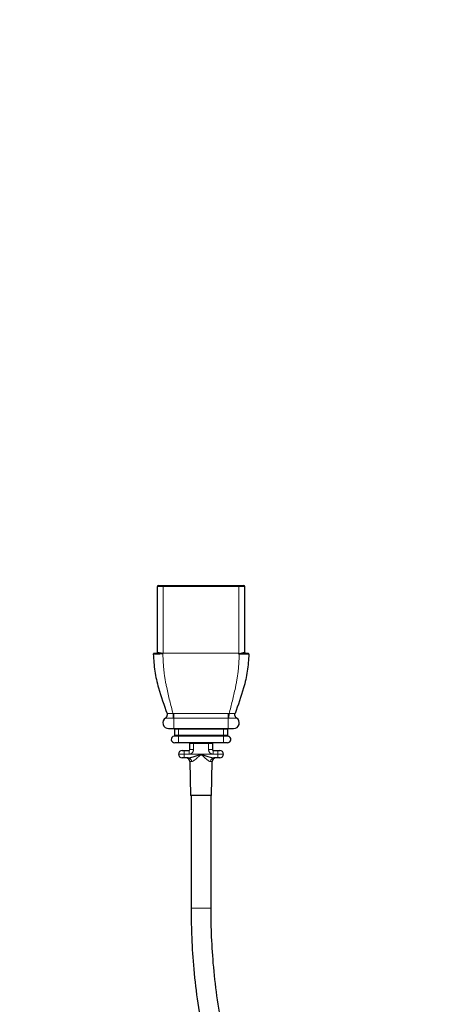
# Model space of a CAD drawing. Header units: millimetres. Extents: x 75 to 4122, y 120 to 5820.
# Tile 4 of 49: x 1124 to 1235, y 2189 to 2450. Entities that reach past the tile are written whole.
import ezdxf

# ---------------------------------------------------------------- set-up
doc = ezdxf.new("R2010")
doc.units = ezdxf.units.MM
doc.header["$LTSCALE"] = 20
doc.linetypes.add('PHANTOM', pattern=[12.7, 6.35, -1.27, 1.27, -1.27, 1.27, -1.27])
doc.layers.add('DISEGNO', color=7, linetype='Continuous')
doc.styles.add('SLDTEXTSTYLE0', font='ASTEP-SANS-REGULAR.TTF')
doc.dimstyles.new('SLDDIMSTYLE0', dxfattribs={"dimtxt": 55.654222, "dimasz": 40, "dimexe": 0, "dimexo": 0.0625, "dimgap": 13.913556, "dimtad": 0, "dimrnd": 1e-09, "dimzin": 12, "dimdsep": 46, "dimtxsty": 'SLDTEXTSTYLE0', "dimsah": 1, "dimcen": 0.09, "dimadec": 0, "dimazin": 3, "dimtfac": 1, "dimtofl": 0, "dimtmove": 0, "dimatfit": 3, "dimfxl": 0, "dimfrac": 2, "dimtolj": 1, "dimtzin": 12, "dimarcsym": 0})

# ---------------------------------------------------------------- blocks, each defined once
blk = doc.blocks.new('_D_1')
at = {"layer": 'DISEGNO'}
for p, q in [((1202.94, 4988.49), (819.03, 4988.49)), ((839.03, 4988.49), (839.03, 3810.95)), ((839.03, 2022.49), (839.03, 3200.02)), ((1202.94, 2022.49), (819.03, 2022.49))]:
    blk.add_line(p, q, dxfattribs=at)
for points in [[(839.03, 4988.49), (831.53, 4948.49), (846.53, 4948.49)], [(839.03, 2022.49), (846.53, 2062.49), (831.53, 2062.49)]]:
    blk.add_solid(points, dxfattribs=at)
at = {"layer": 'DISEGNO', "attachment_point": 1, "rotation": 90, "style": 'SLDTEXTSTYLE0'}
for s, insert, char_height in [('2950', (819.95, 3671.64), 42.333), ('MIN. 2320 / MAX. ', (819.95, 3200.02), 42.3333)]:
    blk.add_mtext(s, dxfattribs=dict(at, insert=insert, char_height=char_height))

msp = doc.modelspace()

# ---------------------------------------------------------------- linework, layer by layer
at = {"color": 7, "linetype": 'Continuous', "lineweight": 25}
for p, q in [((1160.263, 2282.179), (1160.263, 2299.779)), ((1160.463, 2299.979), (1161.838, 2299.979)), ((1161.838, 2299.979), (1181.904, 2299.979)), ((1181.904, 2299.979), (1183.279, 2299.979)), ((1183.479, 2282.179), (1183.479, 2299.779)), ((1162.413, 2264.754), (1162.412, 2264.753)), ((1163.204, 2261.978), (1164.671, 2261.978)), ((1164.671, 2261.978), (1179.071, 2261.978)), ((1164.871, 2260.161), (1164.871, 2261.779)), ((1178.871, 2261.779), (1178.871, 2260.161)), ((1179.071, 2261.978), (1180.539, 2261.978)), ((1165.871, 2258.151), (1164.871, 2258.151)), ((1169.871, 2258.151), (1165.871, 2258.151)), ((1168.871, 2256.351), (1168.871, 2257.951)), ((1173.871, 2258.151), (1169.871, 2258.151)), ((1177.871, 2258.151), (1173.871, 2258.151)), ((1174.871, 2257.951), (1174.871, 2256.351)), ((1178.871, 2258.151), (1177.871, 2258.151)), ((1166.871, 2256.151), (1167.371, 2256.151)), ((1167.371, 2256.151), (1168.671, 2256.151)), ((1175.071, 2256.151), (1176.371, 2256.151)), ((1176.371, 2256.151), (1176.871, 2256.151)), ((1167.371, 2254.151), (1166.871, 2254.151)), ((1168.457, 2254.151), (1167.371, 2254.151)), ((1168.914, 2253.168), (1169.071, 2244.151)), ((1174.671, 2244.151), (1174.829, 2253.168)), ((1176.371, 2254.151), (1175.286, 2254.151)), ((1176.871, 2254.151), (1176.371, 2254.151)), ((1174.671, 2244.151), (1169.071, 2244.151)), ((1169.221, 2244.151), (1169.221, 2214.151)), ((1174.521, 2214.151), (1174.521, 2244.151))]:
    msp.add_line(p, q, dxfattribs=at)
at = {"color": 250, "linetype": 'PHANTOM', "lineweight": 18}
for p, q in [((1161.838, 2299.779), (1160.263, 2299.779)), ((1161.838, 2299.779), (1161.838, 2299.979)), ((1161.838, 2281.979), (1161.838, 2299.779)), ((1181.904, 2299.779), (1161.838, 2299.779)), ((1181.904, 2299.779), (1181.904, 2299.979)), ((1181.904, 2281.979), (1181.904, 2299.779)), ((1183.479, 2299.779), (1181.904, 2299.779)), ((1160.263, 2282.179), (1160.487, 2282.179)), ((1181.904, 2281.979), (1161.838, 2281.979)), ((1182.031, 2281.777), (1181.957, 2281.777)), ((1183.255, 2282.179), (1183.479, 2282.179)), ((1162.415, 2264.749), (1162.412, 2264.753)), ((1164.671, 2264.753), (1164.465, 2264.749)), ((1164.671, 2264.753), (1164.671, 2261.978)), ((1179.071, 2264.753), (1179.071, 2261.978)), ((1179.277, 2264.749), (1179.071, 2264.753)), ((1181.331, 2264.753), (1181.327, 2264.749)), ((1165.871, 2259.964), (1164.707, 2259.964)), ((1165.871, 2261.779), (1164.871, 2261.779)), ((1164.871, 2260.161), (1165.871, 2260.161)), ((1165.871, 2261.779), (1165.871, 2261.978)), ((1177.871, 2261.779), (1165.871, 2261.779)), ((1165.871, 2261.779), (1165.871, 2260.161)), ((1165.871, 2259.964), (1165.871, 2260.161)), ((1165.871, 2260.161), (1177.871, 2260.161)), ((1165.871, 2259.964), (1165.871, 2258.151)), ((1177.871, 2259.964), (1165.871, 2259.964)), ((1177.871, 2261.978), (1177.871, 2261.779)), ((1178.871, 2261.779), (1177.871, 2261.779)), ((1177.871, 2260.161), (1177.871, 2261.779)), ((1177.871, 2259.964), (1177.871, 2260.161)), ((1177.871, 2260.161), (1178.871, 2260.161)), ((1177.871, 2259.964), (1177.871, 2258.151)), ((1179.035, 2259.964), (1177.871, 2259.964)), ((1169.871, 2257.951), (1168.871, 2257.951)), ((1169.871, 2258.151), (1169.871, 2257.951)), ((1173.871, 2257.951), (1169.871, 2257.951)), ((1169.871, 2257.951), (1169.871, 2256.351)), ((1173.871, 2258.151), (1173.871, 2257.951)), ((1174.871, 2257.951), (1173.871, 2257.951)), ((1173.871, 2256.351), (1173.871, 2257.951)), ((1167.371, 2255.151), (1165.871, 2255.151)), ((1167.371, 2256.151), (1167.371, 2255.151)), ((1168.671, 2255.151), (1167.371, 2255.151)), ((1167.371, 2255.151), (1167.371, 2254.151)), ((1168.671, 2255.151), (1168.671, 2256.151)), ((1168.671, 2255.151), (1175.071, 2255.151)), ((1168.871, 2256.351), (1169.871, 2256.351)), ((1173.871, 2256.351), (1174.871, 2256.351)), ((1175.071, 2255.151), (1175.071, 2256.151)), ((1175.071, 2255.151), (1176.371, 2255.151)), ((1176.371, 2255.151), (1176.371, 2256.151)), ((1176.371, 2254.151), (1176.371, 2255.151)), ((1176.371, 2255.151), (1177.871, 2255.151)), ((1169.319, 2253.168), (1168.914, 2253.168)), ((1174.829, 2253.168), (1174.423, 2253.168)), ((1169.221, 2214.151), (1171.104, 2214.151)), ((1171.104, 2214.151), (1174.521, 2214.151))]:
    msp.add_line(p, q, dxfattribs=at)
at = {"color": 250, "linetype": 'PHANTOM', "lineweight": 18, "flags": 128}
for points in [[(1161.711, 2281.93), (1161.71, 2281.935), (1161.708, 2281.939), (1161.706, 2281.943), (1161.705, 2281.947), (1161.703, 2281.952), (1161.702, 2281.956), (1161.7, 2281.96), (1161.699, 2281.964)], [(1164.671, 2264.753), (1164.671, 2264.854), (1164.671, 2264.977), (1164.671, 2265.118), (1164.671, 2265.273), (1164.671, 2265.438), (1164.671, 2265.607), (1164.671, 2265.776), (1164.671, 2265.94)], [(1179.071, 2264.753), (1179.071, 2264.854), (1179.071, 2264.977), (1179.072, 2265.118), (1179.072, 2265.273), (1179.072, 2265.438), (1179.072, 2265.607), (1179.072, 2265.776), (1179.072, 2265.94)]]:
    msp.add_lwpolyline(points, dxfattribs=at)
at = {"color": 7, "linetype": 'Continuous', "lineweight": 25}
for centre, radius, start, end in [((1160.463, 2299.779), 0.2, 90, 180), ((1183.279, 2299.779), 0.2, 0, 90), ((1159.372, 2281.779), 0.2, 90, 180.44001), ((1160.063, 2282.179), 0.2, 270, 0), ((1183.679, 2282.179), 0.2, 180, 270), ((1184.37, 2281.779), 0.2, 359.55999, 90), ((1161.884, 2265.602), 1, 301.8545, 353.27205), ((1181.858, 2265.602), 1, 191.33835, 238.1455), ((1163.204, 2263.479), 1.5, 121.85449, 271.24128), ((1180.539, 2263.479), 1.5, 270, 58.14551), ((1164.871, 2259.065), 0.914, 100.34296, 270), ((1164.671, 2261.779), 0.2, 0, 86.59979), ((1164.671, 2260.161), 0.2, 280.34296, 0), ((1179.071, 2261.779), 0.2, 93.40021, 180), ((1179.071, 2260.161), 0.2, 180, 259.65704), ((1178.871, 2259.065), 0.914, 270, 79.65704), ((1168.671, 2257.951), 0.2, 0, 90), ((1175.071, 2257.951), 0.2, 90, 180), ((1166.871, 2255.151), 1, 90, 180), ((1166.871, 2255.151), 1, 180, 270), ((1168.671, 2256.351), 0.2, 270, 0), ((1175.071, 2256.351), 0.2, 180, 270), ((1176.871, 2255.151), 1, 0, 90), ((1176.871, 2255.151), 1, 270, 0), ((1167.914, 2253.151), 1, 1, 90), ((1175.828, 2253.151), 1, 90, 179)]:
    msp.add_arc(centre, radius, start, end, dxfattribs=at)
at = {"color": 250, "linetype": 'PHANTOM', "lineweight": 18}
for centre, radius, start, end in [((1160.3, 2282.165), 0.187, 274.70643, 4.03675), ((1161.08, 2281.793), 0.346, 153.2132, 182.70991), ((1160.587, 2282.146), 0.27, 312.95406, 354.29741), ((1159.394, 2282.294), 2.328, 351.85258, 352.68691), ((1183.442, 2282.165), 0.187, 175.96325, 265.29357), ((1161.887, 2265.597), 0.999, 301.94855, 19.72065), ((1119.508, 2263.485), 44.976, 1.61042, 3.12121), ((1224.235, 2263.485), 44.976, 176.87879, 178.38958), ((1181.856, 2265.597), 0.999, 160.27935, 238.05145), ((1168.671, 2256.351), 1.2, 270, 0), ((1175.071, 2256.351), 1.2, 180, 270), ((1168.384, 2253.217), 0.936, 356.99829, 85.57298), ((1175.358, 2253.217), 0.936, 94.42702, 183.00171)]:
    msp.add_arc(centre, radius, start, end, dxfattribs=at)
at = {"color": 7, "linetype": 'Continuous', "lineweight": 25}
for points, knots in [([(1159.172, 2281.777), (1159.262, 2280.252), (1159.443, 2277.19), (1160.739, 2271.864), (1162.031, 2268.195), (1162.827, 2265.934)], [0, 0, 0, 0, 0.2756847, 0.5535683, 1, 1, 1, 1]), ([(1159.372, 2281.979), (1159.399, 2281.979), (1159.453, 2281.979), (1159.823, 2281.979), (1160.168, 2281.979), (1160.315, 2281.979)], [0, 0, 0, 0, 0.3683921, 0.731231, 1, 1, 1, 1]), ([(1184.57, 2281.777), (1184.48, 2280.252), (1184.299, 2277.19), (1183.004, 2271.864), (1181.712, 2268.195), (1180.915, 2265.934)], [0, 0, 0, 0, 0.2756847, 0.5535683, 1, 1, 1, 1]), ([(1181.952, 2281.784), (1181.938, 2281.839), (1181.923, 2281.903), (1181.907, 2281.968), (1181.904, 2281.979)], [0, 0, 0, 0, 0.8383213, 1, 1, 1, 1]), ([(1181.952, 2281.784), (1181.953, 2281.786), (1181.955, 2281.79), (1181.99, 2281.827), (1182.204, 2281.919), (1182.558, 2282.032), (1182.975, 2282.15), (1183.162, 2282.169), (1183.255, 2282.179)], [0, 0, 0, 0, 0.00329246, 0.0073767, 0.09457588, 0.4186923, 0.71169467, 1, 1, 1, 1]), ([(1181.957, 2281.777), (1181.956, 2281.778), (1181.955, 2281.779), (1181.953, 2281.781), (1181.952, 2281.783), (1181.952, 2281.784)], [0, 0, 0, 0, 0.3354628, 0.4929097, 1, 1, 1, 1]), ([(1183.427, 2281.979), (1183.307, 2281.974), (1183.069, 2281.965), (1182.609, 2281.904), (1182.255, 2281.858), (1182.038, 2281.808), (1181.99, 2281.798), (1181.961, 2281.784), (1181.958, 2281.782), (1181.957, 2281.78), (1181.956, 2281.779), (1181.956, 2281.778), (1181.957, 2281.777), (1181.957, 2281.777)], [0, 0, 0, 0, 0.2966498, 0.5910913, 0.9090421, 0.9397705, 0.991509, 0.9948075, 0.9976462, 0.9983662, 0.9989812, 0.9996127, 1, 1, 1, 1]), ([(1183.427, 2281.979), (1183.574, 2281.979), (1183.919, 2281.979), (1184.289, 2281.979), (1184.343, 2281.979), (1184.37, 2281.979)], [0, 0, 0, 0, 0.2682596, 0.631099, 1, 1, 1, 1]), ([(1162.839, 2265.899), (1162.839, 2265.901), (1162.838, 2265.903), (1162.844, 2265.881), (1162.854, 2265.846), (1162.877, 2265.743), (1162.894, 2265.615), (1162.876, 2265.514), (1162.871, 2265.486)], [0, 0, 0, 0, 0.1594572, 0.2607063, 0.3421624, 0.4541037, 0.8540944, 1, 1, 1, 1]), ([(1180.883, 2265.406), (1180.874, 2265.446), (1180.854, 2265.54), (1180.858, 2265.675), (1180.874, 2265.787), (1180.889, 2265.85), (1180.897, 2265.877), (1180.902, 2265.894), (1180.905, 2265.905), (1180.906, 2265.906), (1180.906, 2265.907)], [0, 0, 0, 0, 0.18707398, 0.43411494, 0.61634308, 0.70125125, 0.75793474, 0.81648982, 0.90695719, 1, 1, 1, 1]), ([(1169.221, 2214.151), (1169.248, 2211.887), (1169.308, 2206.851), (1169.811, 2198.802), (1170.765, 2189.969), (1172.28, 2180.975), (1174.289, 2172.741), (1176.696, 2165.512), (1179.369, 2159.369), (1182.797, 2153.024), (1187.058, 2146.695), (1192.152, 2140.606), (1197.252, 2135.511), (1202.18, 2131.274), (1206.793, 2127.78), (1210.973, 2124.934), (1214.625, 2122.657), (1217.694, 2120.878), (1220.346, 2119.425), (1223.983, 2117.529), (1229.096, 2115.076), (1236.012, 2112.138), (1243.777, 2109.244), (1252.435, 2106.442), (1262.026, 2103.778), (1272.579, 2101.298), (1284.636, 2098.942), (1298.231, 2096.814), (1313.146, 2095.03), (1328.577, 2093.682), (1344.207, 2092.753), (1359.926, 2092.194), (1375.646, 2091.961), (1393.207, 2092.006), (1412.411, 2092.4), (1433.033, 2093.159), (1452.884, 2094.133), (1473.436, 2095.31), (1494.786, 2096.619), (1517.042, 2098.085), (1538.612, 2099.621), (1557.918, 2101.116), (1574.918, 2102.544), (1589.637, 2103.876), (1603.523, 2105.232), (1614.816, 2106.428), (1623.717, 2107.434), (1630.766, 2108.269), (1638.233, 2109.2), (1646.354, 2110.272), (1654.9, 2111.475), (1663.551, 2112.774), (1672.094, 2114.129), (1680.823, 2115.559), (1689.745, 2117.005), (1698.982, 2118.358), (1708.39, 2119.472), (1716.297, 2120.154), (1722.595, 2120.566), (1727.227, 2120.815), (1732.171, 2121.028), (1737.435, 2121.202), (1743.262, 2121.342), (1748.041, 2121.417), (1751.743, 2121.456), (1754.106, 2121.476), (1756.585, 2121.49), (1759.186, 2121.499), (1760.962, 2121.5), (1761.871, 2121.501)], [0, 0, 0, 0, 0.0101798, 0.0226441, 0.0362464, 0.0501135, 0.0636244, 0.074316, 0.0843389, 0.0937208, 0.1067377, 0.1186194, 0.1294356, 0.1392057, 0.1479171, 0.1555378, 0.1620281, 0.1673476, 0.1715585, 0.1756854, 0.1858767, 0.1971729, 0.2096362, 0.2233292, 0.2383117, 0.2546374, 0.2723498, 0.2938686, 0.3168673, 0.3402831, 0.3639266, 0.3876796, 0.4114197, 0.435022, 0.4670182, 0.4981851, 0.5281925, 0.5567147, 0.5910304, 0.6245939, 0.6571482, 0.6883323, 0.7116701, 0.7338499, 0.7548026, 0.77447, 0.7850587, 0.7952989, 0.806632, 0.8192618, 0.8327126, 0.8463342, 0.85992, 0.8734436, 0.8886118, 0.9036827, 0.9187132, 0.9338536, 0.9407267, 0.9477877, 0.9550723, 0.9632373, 0.9716399, 0.981385, 0.9847617, 0.9883025, 0.9920161, 0.995912, 1, 1, 1, 1]), ([(1761.871, 2126.801), (1760.134, 2126.799), (1756.702, 2126.795), (1751.62, 2126.759), (1746.671, 2126.699), (1741.849, 2126.611), (1737.129, 2126.493), (1732.49, 2126.341), (1726.683, 2126.101), (1719.771, 2125.719), (1711.909, 2125.113), (1703.767, 2124.286), (1695.508, 2123.223), (1687.036, 2121.938), (1678.707, 2120.583), (1669.529, 2119.082), (1659.076, 2117.442), (1647.106, 2115.71), (1634.33, 2114.03), (1621.152, 2112.458), (1608.103, 2111.034), (1590.84, 2109.295), (1569.44, 2107.364), (1543.681, 2105.305), (1517.807, 2103.441), (1491.433, 2101.713), (1467.03, 2100.232), (1444.801, 2099.018), (1425.014, 2098.136), (1405.169, 2097.515), (1385.273, 2097.225), (1365.325, 2097.346), (1345.438, 2097.964), (1325.468, 2099.184), (1308.71, 2100.832), (1295.095, 2102.658), (1284.77, 2104.328), (1274.454, 2106.326), (1264.221, 2108.687), (1254.392, 2111.38), (1245.343, 2114.304), (1237.377, 2117.297), (1231.467, 2119.843), (1227.269, 2121.835), (1224.474, 2123.24), (1221.903, 2124.607), (1219.273, 2126.079), (1216.215, 2127.893), (1212.419, 2130.326), (1207.888, 2133.539), (1203.463, 2137.104), (1199.338, 2140.888), (1195.64, 2144.72), (1191.943, 2149.129), (1188.348, 2154.187), (1184.967, 2159.978), (1181.928, 2166.593), (1179.413, 2174.074), (1177.44, 2182.261), (1175.999, 2190.838), (1175.089, 2199.326), (1174.605, 2207.093), (1174.547, 2211.961), (1174.521, 2214.151)], [0, 0, 0, 0, 0.007909, 0.0156276, 0.023148, 0.0304663, 0.0376385, 0.0447351, 0.0517469, 0.0643822, 0.0768056, 0.0887629, 0.1034387, 0.1172718, 0.1308266, 0.1447205, 0.1622111, 0.1811036, 0.2012683, 0.2217741, 0.2420119, 0.2612663, 0.300906, 0.3398458, 0.3789239, 0.4190883, 0.4603734, 0.4905264, 0.5208015, 0.5509232, 0.5813387, 0.6118646, 0.6422273, 0.6723959, 0.7034801, 0.7193358, 0.7353263, 0.7513919, 0.7674709, 0.7834329, 0.7980641, 0.8110154, 0.8223895, 0.8275165, 0.8322855, 0.8367073, 0.8408423, 0.8460733, 0.8529721, 0.8614599, 0.8714545, 0.8789212, 0.8870172, 0.8957498, 0.9051515, 0.9152886, 0.9262713, 0.9382606, 0.951173, 0.964582, 0.9778336, 0.9900314, 1, 1, 1, 1])]:
    msp.add_open_spline(points, degree=3, knots=knots, dxfattribs=at)
at = {"color": 250, "linetype": 'PHANTOM', "lineweight": 18}
for points, knots in [([(1160.734, 2281.777), (1160.614, 2281.777), (1160.236, 2281.777), (1159.701, 2281.777), (1159.312, 2281.777), (1159.186, 2281.777), (1159.172, 2281.777), (1159.172, 2281.777), (1159.172, 2281.777)], [0, 0, 0, 0, 0.13423109, 0.42034623, 0.70758117, 0.91705632, 0.99997984, 1, 1, 1, 1]), ([(1160.771, 2281.949), (1160.627, 2281.963), (1160.464, 2281.978), (1160.331, 2281.979), (1160.315, 2281.979)], [0, 0, 0, 0, 0.8804726, 1, 1, 1, 1]), ([(1160.487, 2282.179), (1160.499, 2282.178), (1160.597, 2282.177), (1160.734, 2282.146), (1160.855, 2282.12)], [0, 0, 0, 0, 0.1184164, 1, 1, 1, 1]), ([(1161.711, 2281.93), (1161.711, 2281.93), (1161.54, 2281.872), (1161.202, 2281.806), (1160.883, 2281.786), (1160.734, 2281.777)], [0, 0, 0, 0, 0.0000591, 0.5341787, 1, 1, 1, 1]), ([(1161.699, 2281.964), (1161.564, 2281.955), (1161.239, 2281.931), (1160.944, 2281.942), (1160.771, 2281.949)], [0, 0, 0, 0, 0.4117672, 1, 1, 1, 1]), ([(1160.855, 2282.12), (1160.965, 2282.099), (1161.219, 2282.051), (1161.528, 2282.017), (1161.703, 2281.998)], [0, 0, 0, 0, 0.4314731, 1, 1, 1, 1]), ([(1161.838, 2281.979), (1161.835, 2281.978), (1161.826, 2281.977), (1161.78, 2281.973), (1161.736, 2281.968), (1161.699, 2281.964)], [0, 0, 0, 0, 0.063323, 0.1951533, 1, 1, 1, 1]), ([(1161.703, 2281.998), (1161.745, 2281.992), (1161.79, 2281.985), (1161.835, 2281.979), (1161.838, 2281.979)], [0, 0, 0, 0, 0.9373743, 1, 1, 1, 1]), ([(1161.838, 2281.979), (1161.836, 2281.978), (1161.799, 2281.964), (1161.756, 2281.947), (1161.716, 2281.932), (1161.711, 2281.93), (1161.711, 2281.93)], [0, 0, 0, 0, 0.0546022, 0.8797912, 0.9995582, 1, 1, 1, 1]), ([(1161.711, 2281.93), (1161.773, 2280.39), (1161.896, 2277.298), (1162.857, 2271.919), (1163.822, 2268.216), (1164.417, 2265.934)], [0, 0, 0, 0, 0.2757655, 0.5535826, 1, 1, 1, 1]), ([(1182.031, 2281.777), (1181.964, 2280.252), (1181.83, 2277.19), (1180.871, 2271.864), (1179.915, 2268.196), (1179.326, 2265.934)], [0, 0, 0, 0, 0.2756847, 0.5535684, 1, 1, 1, 1]), ([(1184.57, 2281.777), (1184.57, 2281.777), (1184.57, 2281.777), (1184.47, 2281.777), (1184.041, 2281.777), (1183.388, 2281.777), (1182.726, 2281.777), (1182.263, 2281.777), (1182.081, 2281.777), (1182.031, 2281.777), (1182.031, 2281.777)], [0, 0, 0, 0, 0.0000151, 0.2186914, 0.43385, 0.6481719, 0.8627175, 0.9618201, 0.9999849, 1, 1, 1, 1]), ([(1162.827, 2265.934), (1162.827, 2265.934), (1162.823, 2265.944), (1162.864, 2265.96), (1163.025, 2265.969), (1163.185, 2265.972), (1163.36, 2265.972), (1163.691, 2265.968), (1164.102, 2265.953), (1164.351, 2265.939), (1164.417, 2265.934), (1164.417, 2265.934)], [0, 0, 0, 0, 0.0000239, 0.1854894, 0.3915719, 0.4430272, 0.5001157, 0.7024451, 0.9214888, 0.9999761, 1, 1, 1, 1]), ([(1164.417, 2265.934), (1164.417, 2265.934), (1164.501, 2265.938), (1164.586, 2265.939), (1164.671, 2265.94)], [0, 0, 0, 0, 0.0002362, 1, 1, 1, 1]), ([(1164.671, 2265.94), (1166.337, 2265.94), (1169.67, 2265.939), (1173.737, 2265.939), (1176.871, 2265.94), (1178.339, 2265.94), (1179.072, 2265.94)], [0, 0, 0, 0, 0.3471632, 0.6943265, 0.8472698, 1, 1, 1, 1]), ([(1179.072, 2265.94), (1179.157, 2265.939), (1179.241, 2265.938), (1179.326, 2265.934), (1179.326, 2265.934)], [0, 0, 0, 0, 0.9997638, 1, 1, 1, 1]), ([(1179.326, 2265.934), (1179.326, 2265.934), (1179.48, 2265.944), (1179.81, 2265.96), (1180.153, 2265.969), (1180.362, 2265.972), (1180.555, 2265.972), (1180.791, 2265.968), (1180.907, 2265.953), (1180.917, 2265.938), (1180.915, 2265.934), (1180.915, 2265.934)], [0, 0, 0, 0, 0.0000239, 0.1851267, 0.3914269, 0.4439604, 0.5003036, 0.7024168, 0.9208519, 0.9999761, 1, 1, 1, 1]), ([(1164.465, 2264.749), (1164.382, 2264.747), (1164.066, 2264.736), (1163.553, 2264.723), (1163.139, 2264.719), (1162.77, 2264.72), (1162.493, 2264.728), (1162.438, 2264.743), (1162.415, 2264.749)], [0, 0, 0, 0, 0.0791787, 0.2986139, 0.5000957, 0.5571074, 0.8135542, 1, 1, 1, 1]), ([(1179.071, 2264.753), (1178.071, 2264.753), (1173.271, 2264.754), (1168.471, 2264.753), (1164.671, 2264.753)], [0, 0, 0, 0, 0.2083822, 1, 1, 1, 1]), ([(1181.327, 2264.749), (1181.321, 2264.747), (1181.298, 2264.736), (1181.124, 2264.723), (1180.82, 2264.719), (1180.418, 2264.72), (1179.943, 2264.728), (1179.473, 2264.743), (1179.277, 2264.749)], [0, 0, 0, 0, 0.0797754, 0.2988248, 0.5003278, 0.5564102, 0.8141074, 1, 1, 1, 1]), ([(1168.457, 2254.151), (1168.545, 2254.156), (1168.824, 2254.171), (1169.528, 2254.339), (1170.479, 2254.633), (1171.291, 2254.924), (1171.751, 2255.041), (1171.938, 2255.046), (1172.14, 2255.007), (1172.764, 2254.815), (1173.629, 2254.518), (1174.616, 2254.221), (1175.085, 2254.172), (1175.286, 2254.151)], [0, 0, 0, 0, 0.0451414, 0.1420193, 0.317649, 0.4556999, 0.4891586, 0.5073946, 0.5305394, 0.5712015, 0.769621, 0.9013773, 1, 1, 1, 1]), ([(1174.423, 2253.168), (1174.323, 2253.187), (1174.181, 2253.213), (1173.808, 2253.42), (1173.197, 2253.883), (1172.552, 2254.485), (1172.083, 2254.874), (1171.935, 2254.952), (1171.853, 2254.955), (1171.751, 2254.931), (1171.411, 2254.691), (1170.827, 2254.132), (1170.107, 2253.533), (1169.582, 2253.205), (1169.385, 2253.177), (1169.319, 2253.168)], [0, 0, 0, 0, 0.0750138, 0.1069403, 0.2406344, 0.4371177, 0.4751086, 0.494369, 0.5045827, 0.5085481, 0.5375781, 0.6725763, 0.8487673, 0.9496909, 1, 1, 1, 1])]:
    msp.add_open_spline(points, degree=3, knots=knots, dxfattribs=at)

# ---------------------------------------------------------------- dimensions: what is measured, and where the dimension line sits
at = {"layer": 'DISEGNO'}
dim = msp.add_linear_dim(base=(839.028, 4988.487), p1=(1222.937, 2022.487), p2=(1222.937, 4988.487), angle=90, text='MIN. 2320 / MAX. <>', dimstyle='SLDDIMSTYLE0', dxfattribs=at)
dim.commit()
dim.dimension.update_dxf_attribs({"geometry": '_D_1', "text_midpoint": (839.028, 3505.487), "dimtype": 160})

doc.saveas('drawing.dxf')
